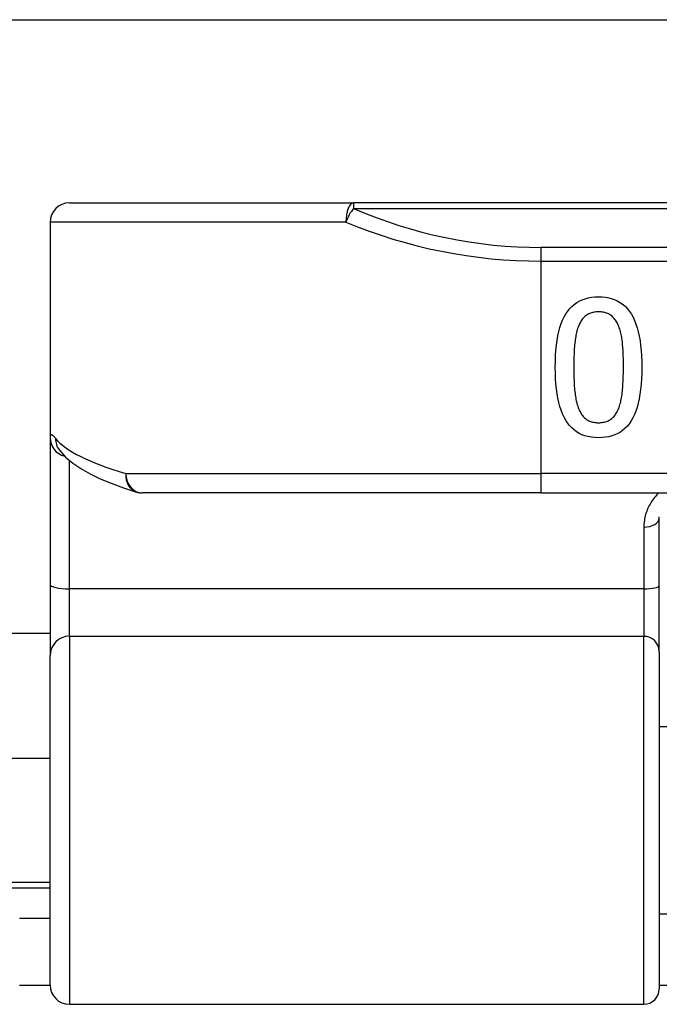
# Model space of a CAD drawing. Header units: inches. Extents: x 17 to 570, y 51 to 268.
# Tile 121 of 211: x 131.344 to 131.995, y 148.346 to 149.348. Entities that reach past the tile are written whole.
import ezdxf

# ---------------------------------------------------------------- set-up
doc = ezdxf.new("R2010")
doc.units = ezdxf.units.IN
doc.header["$MEASUREMENT"] = 0
doc.layers.add('Visible Edges(ANSI)', color=7, linetype='Continuous', lineweight=25)
doc.layers.add('Visible Tangent Edges(ANSI)', color=7, linetype='Continuous', lineweight=25)

msp = doc.modelspace()

# ---------------------------------------------------------------- linework, layer by layer
at = {"layer": 'Visible Edges(ANSI)'}
for p, q in [((78.0055, 149.3481), (135.9415, 149.3481)), ((131.3947, 149.1616), (131.6839, 149.1616)), ((133.5661, 149.1616), (131.6839, 149.1616)), ((131.375, 149.1419), (131.375, 148.9225)), ((131.375, 148.9225), (131.375, 148.773)), ((131.3841, 148.9102), (131.3844, 148.9098)), ((131.875, 148.8663), (131.4688, 148.8663)), ((131.875, 148.8663), (133.375, 148.8663)), ((131.9951, 148.7721), (131.9951, 148.8406)), ((131.375, 148.773), (131.375, 148.7007)), ((131.9951, 148.7046), (131.9951, 148.7721)), ((131.375, 148.7231), (116.774, 148.7231)), ((131.9951, 148.7046), (131.9951, 148.3614)), ((131.375, 148.3653), (131.375, 148.7007)), ((131.9951, 148.6286), (132.0095, 148.6286)), ((131.2215, 148.5961), (131.375, 148.5961)), ((131.2215, 148.4701), (131.375, 148.4701)), ((131.375, 148.4331), (131.344, 148.4331)), ((131.9951, 148.4376), (132.0095, 148.4376)), ((131.344, 148.3651), (131.375, 148.3651)), ((131.9951, 148.3651), (132.0095, 148.3651)), ((131.3947, 148.3456), (131.9794, 148.3456))]:
    msp.add_line(p, q, dxfattribs=at)
at = {"layer": 'Visible Edges(ANSI)', "flags": 128}
for points in [[(131.8892, 148.9942), (131.8893, 149.0002), (131.8895, 149.006), (131.8899, 149.0115), (131.8904, 149.0167), (131.8911, 149.0216), (131.8919, 149.0263), (131.8929, 149.0307), (131.894, 149.0348), (131.8953, 149.0387), (131.8967, 149.0423), (131.8983, 149.0456), (131.9, 149.0486), (131.9019, 149.0514), (131.9039, 149.0539), (131.9061, 149.0562), (131.9085, 149.0582), (131.911, 149.0601), (131.9137, 149.0616), (131.9165, 149.0629), (131.9195, 149.064), (131.9227, 149.0649), (131.9261, 149.0655), (131.9295, 149.0658), (131.9332, 149.066)], [(131.9332, 149.066), (131.9369, 149.0658), (131.9405, 149.0655), (131.9438, 149.0649), (131.947, 149.064), (131.9501, 149.0629), (131.953, 149.0615), (131.9557, 149.0599), (131.9582, 149.0581), (131.9606, 149.056), (131.9628, 149.0537), (131.9648, 149.0511), (131.9667, 149.0483), (131.9684, 149.0452), (131.9699, 149.0418), (131.9713, 149.0382), (131.9726, 149.0344), (131.9737, 149.0303), (131.9747, 149.0259), (131.9755, 149.0213), (131.9761, 149.0164), (131.9767, 149.0113), (131.977, 149.0059), (131.9772, 149.0002), (131.9773, 148.9943)], [(131.9332, 149.0507), (131.932, 149.0506), (131.9308, 149.0506), (131.9296, 149.0504), (131.9284, 149.0503), (131.9273, 149.05), (131.9263, 149.0498), (131.9252, 149.0494), (131.9243, 149.049), (131.9233, 149.0486), (131.9224, 149.0481), (131.9215, 149.0476), (131.9206, 149.047), (131.9198, 149.0464), (131.9191, 149.0457), (131.9183, 149.045), (131.9176, 149.0442), (131.9169, 149.0434), (131.9162, 149.0425), (131.9156, 149.0416), (131.915, 149.0406), (131.9144, 149.0395), (131.9139, 149.0385), (131.9134, 149.0373), (131.9129, 149.0361)], [(131.9539, 149.0358), (131.9534, 149.037), (131.9529, 149.0381), (131.9524, 149.0392), (131.9518, 149.0402), (131.9512, 149.0412), (131.9506, 149.0421), (131.95, 149.043), (131.9493, 149.0439), (131.9486, 149.0447), (131.9478, 149.0454), (131.947, 149.0461), (131.9462, 149.0468), (131.9454, 149.0474), (131.9445, 149.048), (131.9435, 149.0485), (131.9426, 149.0489), (131.9415, 149.0493), (131.9405, 149.0497), (131.9394, 149.05), (131.9382, 149.0502), (131.937, 149.0504), (131.9358, 149.0506), (131.9345, 149.0506), (131.9332, 149.0507)], [(131.9129, 149.0361), (131.9124, 149.035), (131.912, 149.0338), (131.9116, 149.0325), (131.9113, 149.0312), (131.9109, 149.0298), (131.9106, 149.0284), (131.9103, 149.0269), (131.91, 149.0254), (131.9097, 149.0239), (131.9095, 149.0222), (131.9093, 149.0206), (131.9091, 149.0188), (131.9089, 149.0171), (131.9087, 149.0152), (131.9086, 149.0134), (131.9085, 149.0114), (131.9084, 149.0094), (131.9083, 149.0074), (131.9082, 149.0053), (131.9081, 149.0032), (131.908, 149.001), (131.908, 148.9988), (131.908, 148.9965), (131.908, 148.9942)], [(131.9586, 148.9943), (131.9585, 148.9967), (131.9585, 148.999), (131.9585, 149.0012), (131.9585, 149.0034), (131.9584, 149.0055), (131.9583, 149.0076), (131.9583, 149.0096), (131.9582, 149.0115), (131.9581, 149.0133), (131.9579, 149.0151), (131.9578, 149.0168), (131.9577, 149.0185), (131.9575, 149.0201), (131.9573, 149.0217), (131.9571, 149.0232), (131.9568, 149.0247), (131.9566, 149.0262), (131.9563, 149.0277), (131.9559, 149.0291), (131.9556, 149.0305), (131.9552, 149.0319), (131.9548, 149.0332), (131.9543, 149.0345), (131.9539, 149.0358)], [(131.9332, 148.9225), (131.9295, 148.9226), (131.926, 148.923), (131.9226, 148.9236), (131.9194, 148.9245), (131.9164, 148.9256), (131.9135, 148.9269), (131.9108, 148.9285), (131.9083, 148.9304), (131.906, 148.9325), (131.9038, 148.9349), (131.9017, 148.9375), (131.8999, 148.9403), (131.8982, 148.9434), (131.8966, 148.9468), (131.8952, 148.9504), (131.894, 148.9543), (131.8928, 148.9584), (131.8919, 148.9627), (131.8911, 148.9673), (131.8904, 148.9722), (131.8899, 148.9773), (131.8895, 148.9827), (131.8893, 148.9883), (131.8892, 148.9942)], [(131.908, 148.9942), (131.908, 148.9918), (131.908, 148.9895), (131.908, 148.9873), (131.9081, 148.9851), (131.9082, 148.983), (131.9083, 148.9809), (131.9084, 148.9789), (131.9085, 148.9769), (131.9086, 148.975), (131.9087, 148.9731), (131.9089, 148.9713), (131.9091, 148.9695), (131.9093, 148.9678), (131.9095, 148.9662), (131.9098, 148.9645), (131.91, 148.963), (131.9103, 148.9614), (131.9106, 148.9599), (131.911, 148.9585), (131.9113, 148.9571), (131.9117, 148.9558), (131.9121, 148.9545), (131.9125, 148.9533), (131.913, 148.9521)], [(131.9773, 148.9943), (131.9772, 148.9882), (131.977, 148.9824), (131.9766, 148.9769), (131.9761, 148.9716), (131.9754, 148.9667), (131.9746, 148.962), (131.9736, 148.9576), (131.9725, 148.9534), (131.9713, 148.9496), (131.9698, 148.946), (131.9683, 148.9427), (131.9665, 148.9397), (131.9647, 148.937), (131.9626, 148.9344), (131.9604, 148.9322), (131.958, 148.9301), (131.9555, 148.9283), (131.9528, 148.9268), (131.95, 148.9255), (131.9469, 148.9244), (131.9438, 148.9235), (131.9404, 148.9229), (131.9369, 148.9226), (131.9332, 148.9225)], [(131.9538, 148.9523), (131.9542, 148.9535), (131.9546, 148.9547), (131.955, 148.956), (131.9554, 148.9574), (131.9558, 148.9588), (131.9561, 148.9602), (131.9564, 148.9617), (131.9567, 148.9633), (131.9569, 148.9649), (131.9572, 148.9666), (131.9574, 148.9683), (131.9576, 148.97), (131.9577, 148.9718), (131.9579, 148.9737), (131.958, 148.9756), (131.9581, 148.9775), (131.9582, 148.9795), (131.9583, 148.9815), (131.9584, 148.9835), (131.9584, 148.9856), (131.9585, 148.9877), (131.9585, 148.9898), (131.9585, 148.992), (131.9586, 148.9943)], [(131.913, 148.9521), (131.9135, 148.9509), (131.914, 148.9498), (131.9145, 148.9488), (131.9151, 148.9477), (131.9157, 148.9468), (131.9163, 148.9459), (131.917, 148.945), (131.9176, 148.9442), (131.9183, 148.9434), (131.9191, 148.9427), (131.9199, 148.942), (131.9206, 148.9414), (131.9215, 148.9408), (131.9223, 148.9403), (131.9233, 148.9398), (131.9242, 148.9394), (131.9252, 148.939), (131.9262, 148.9387), (131.9273, 148.9384), (131.9284, 148.9382), (131.9295, 148.938), (131.9307, 148.9379), (131.9319, 148.9378), (131.9332, 148.9378)], [(131.9332, 148.9378), (131.9345, 148.9378), (131.9357, 148.9379), (131.9369, 148.938), (131.938, 148.9382), (131.9392, 148.9384), (131.9402, 148.9387), (131.9413, 148.939), (131.9423, 148.9394), (131.9432, 148.9398), (131.9442, 148.9403), (131.945, 148.9408), (131.9459, 148.9414), (131.9467, 148.942), (131.9475, 148.9427), (131.9482, 148.9434), (131.949, 148.9442), (131.9497, 148.9451), (131.9503, 148.9459), (131.951, 148.9469), (131.9516, 148.9478), (131.9522, 148.9489), (131.9527, 148.95), (131.9533, 148.9511), (131.9538, 148.9523)], [(131.3844, 148.9098), (131.3907, 148.9028), (131.3981, 148.8967), (131.4064, 148.891), (131.4157, 148.8858), (131.426, 148.8808), (131.4373, 148.8761), (131.4496, 148.8716), (131.463, 148.8672)], [(131.9951, 148.8406), (131.9951, 148.8418)]]:
    msp.add_lwpolyline(points, dxfattribs=at)
at = {"layer": 'Visible Edges(ANSI)'}
for centre, radius, start, end in [((131.3947, 149.1419), 0.0197, 90, 180), ((131.4688, 148.886), 0.0197, 252.9585, 270), ((131.3947, 148.3653), 0.0197, 180, 270), ((131.9794, 148.3614), 0.0157, 270, 0)]:
    msp.add_arc(centre, radius, start, end, dxfattribs=at)
at = {"layer": 'Visible Tangent Edges(ANSI)'}
for p, q in [((131.6839, 149.1616), (131.6839, 149.1559)), ((131.6839, 149.1559), (133.5661, 149.1559)), ((131.6761, 149.1419), (131.375, 149.1419)), ((131.875, 149.1023), (131.875, 149.1162)), ((133.375, 149.1162), (131.875, 149.1162)), ((131.875, 148.886), (131.875, 149.1023)), ((131.875, 149.1023), (133.375, 149.1023)), ((131.3947, 148.7686), (131.3947, 148.8993)), ((131.4521, 148.886), (131.875, 148.886)), ((133.375, 148.886), (131.875, 148.886)), ((131.875, 148.8663), (131.875, 148.886)), ((131.9794, 148.8314), (131.9794, 148.7686)), ((131.9794, 148.7686), (131.3947, 148.7686)), ((131.3947, 148.7204), (131.3947, 148.7686)), ((131.9794, 148.7686), (131.9794, 148.7204)), ((131.3947, 148.7204), (131.3947, 148.3456)), ((131.3947, 148.7204), (131.9794, 148.7204)), ((131.9794, 148.3456), (131.9794, 148.7204)), ((131.2215, 148.4641), (131.375, 148.4641))]:
    msp.add_line(p, q, dxfattribs=at)
at = {"layer": 'Visible Tangent Edges(ANSI)', "flags": 128}
for points in [[(131.3805, 148.9218), (131.3801, 148.9224), (131.3797, 148.9229), (131.3793, 148.9233), (131.3789, 148.9237), (131.3785, 148.9241), (131.3781, 148.9244), (131.3778, 148.9247), (131.3775, 148.9249), (131.3772, 148.9251), (131.3769, 148.9252), (131.3767, 148.9253), (131.3764, 148.9254), (131.3762, 148.9254), (131.376, 148.9254), (131.3758, 148.9253), (131.3756, 148.9251), (131.3755, 148.925), (131.3754, 148.9248), (131.3753, 148.9245), (131.3752, 148.9242), (131.3751, 148.9238), (131.3751, 148.9234), (131.375, 148.923), (131.375, 148.9225)], [(131.9946, 148.8664), (131.9934, 148.8652), (131.9923, 148.864), (131.9912, 148.8628), (131.9902, 148.8616), (131.9892, 148.8603), (131.9883, 148.859), (131.9873, 148.8577), (131.9865, 148.8563), (131.9857, 148.8549), (131.9849, 148.8535), (131.9842, 148.8521), (131.9835, 148.8507), (131.9828, 148.8492), (131.9823, 148.8477), (131.9817, 148.8461), (131.9812, 148.8446), (131.9808, 148.843), (131.9804, 148.8414), (131.9801, 148.8398), (131.9799, 148.8382), (131.9796, 148.8365), (131.9795, 148.8348), (131.9794, 148.8331), (131.9794, 148.8314)]]:
    msp.add_lwpolyline(points, dxfattribs=at)
at = {"layer": 'Visible Tangent Edges(ANSI)'}
msp.add_arc((131.875, 149.5965), 0.4803, 246.5561, 270, dxfattribs=at)
for centre, major_axis, ratio, start_param, end_param in [((131.6839, 149.1419), (0, 0.0197), 0.39785, 0, 1.570796), ((131.6839, 149.1419), (0.0078, 0.0181), 0.369668, 0.864875, 1.72975), ((131.875, 149.5826), (0.5, 0), 0.96063, 4.303216, 4.712389), ((131.3947, 148.9225), (-0.0197, 0), 0.985236, 0, 1.320384), ((131.4, 148.9218), (-0.0156, -0.012), 0.971402, 5.610492, 6.283185), ((131.875, 148.9356), (-0.5, 0), 0.185699, 0.148494, 0.562654), ((131.4688, 148.886), (-0.0058, -0.0188), 0.834757, 4.962887, 6.283185), ((131.4688, 148.886), (0, -0.0197), 0.845842, 4.712389, 6.283185), ((131.9794, 148.8406), (0.0157, 0), 0.580671, 4.712389, 6.283185), ((131.3947, 148.773), (-0.0197, 0), 0.225879, 0, 1.570796), ((131.9794, 148.7721), (0.0157, 0), 0.225879, 4.712389, 6.283185), ((131.3947, 148.7007), (-0.0197, 0), 0.998608, 4.712389, 6.283185), ((131.9794, 148.7046), (0.0157, 0), 0.998608, 0, 1.570796)]:
    msp.add_ellipse(centre, major_axis=major_axis, ratio=ratio, start_param=start_param, end_param=end_param, dxfattribs=at)

doc.saveas('drawing.dxf')
